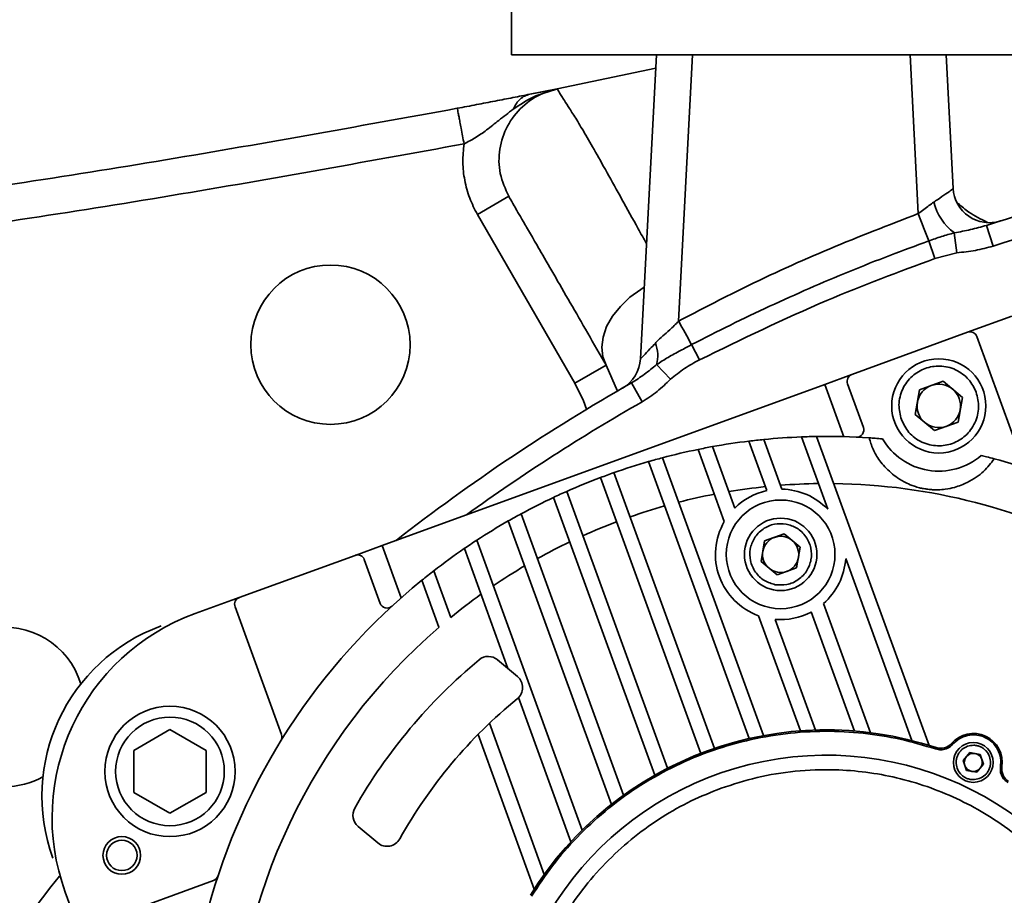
# Model space of a CAD drawing. Header units: millimetres. Extents: x -10540 to 6039, y -7467 to 6433.
# Tile 14 of 179: x -5219 to -5083, y -2169 to -2048. Entities that reach past the tile are written whole.
import ezdxf

# ---------------------------------------------------------------- set-up
doc = ezdxf.new("R2010")
doc.units = ezdxf.units.MM
doc.header["$LTSCALE"] = 8
doc.layers.add('2细线层', color=4, linetype='Continuous', lineweight=13)

msp = doc.modelspace()

# ---------------------------------------------------------------- linework, layer by layer
at = {"color": 7, "linetype": 'Continuous', "lineweight": 35}
for p, q in [((-5151.18, -1861.27), (-5151.18, -2053.27)), ((-5071.18, -2053.27), (-5151.18, -2053.27)), ((-5133.37, -2095.2), (-5131.18, -2053.27)), ((-5126.18, -2053.27), (-5128.11, -2090.01)), ((-5095.02, -2075.18), (-5096.17, -2053.27)), ((-5091.18, -2053.27), (-5090.21, -2071.69)), ((-5144.87, -2057.96), (-5131.27, -2055.11)), ((-5148.64, -2058.7), (-5144.9, -2057.97)), ((-5144.9, -2057.97), (-5144.87, -2057.96)), ((-5151.57, -2072.79), (-5155.9, -2075.29)), ((-5142.44, -2098.6), (-5155.9, -2075.29)), ((-5085.62, -2076.81), (-5084.68, -2079.66)), ((-5090.05, -2077.83), (-5089.69, -2080.59)), ((-5093.59, -2078.95), (-5092.73, -2081.37)), ((-5089.69, -2080.59), (-5092.73, -2081.37)), ((-5082.11, -2089.34), (-5088.22, -2091.56)), ((-5104.19, -2097.38), (-5088.22, -2091.56)), ((-5126.32, -2093.26), (-5125.24, -2095.37)), ((-5086.94, -2092.16), (-5080.51, -2109.81)), ((-5138.11, -2096.1), (-5142.44, -2098.6)), ((-5136.56, -2099.67), (-5138.11, -2096.1)), ((-5131.15, -2096.02), (-5129.23, -2098.03)), ((-5104.19, -2097.38), (-5107.95, -2098.75)), ((-5107.95, -2098.75), (-5169.03, -2120.98)), ((-5134.61, -2098.55), (-5133.13, -2101.15)), ((-5105.32, -2105.97), (-5107.95, -2098.75)), ((-5102.6, -2104.69), (-5104.79, -2098.66)), ((-5091.59, -2098.31), (-5094.85, -2099.5)), ((-5088.94, -2100.54), (-5091.59, -2098.31)), ((-5094.85, -2099.5), (-5095.45, -2102.91)), ((-5089.54, -2103.95), (-5088.94, -2100.54)), ((-5095.45, -2102.91), (-5092.8, -2105.13)), ((-5092.8, -2105.13), (-5089.54, -2103.95)), ((-5118.4, -2106.58), (-5115.92, -2113.41)), ((-5113.86, -2113.21), (-5116.36, -2106.36)), ((-5111.16, -2106), (-5107.53, -2115.98)), ((-5109.06, -2105.94), (-5093.54, -2148.57)), ((-5125.44, -2107.73), (-5121.81, -2117.69)), ((-5120.36, -2115.82), (-5123.45, -2107.34)), ((-5132.27, -2109.41), (-5118.36, -2147.63)), ((-5130.34, -2108.88), (-5116.38, -2147.22)), ((-5137.04, -2110.93), (-5123.18, -2149)), ((-5138.92, -2111.62), (-5125.06, -2149.68)), ((-5143.55, -2113.51), (-5129.64, -2151.73)), ((-5145.37, -2114.35), (-5131.42, -2152.7)), ((-5151.64, -2117.6), (-5137.4, -2156.72)), ((-5149.87, -2116.62), (-5135.73, -2155.46)), ((-5155.99, -2120.26), (-5141.43, -2160.27)), ((-5116.24, -2120.35), (-5116.74, -2123.2)), ((-5113.53, -2119.37), (-5116.24, -2120.35)), ((-5111.32, -2121.22), (-5113.53, -2119.37)), ((-5169.03, -2120.98), (-5172.79, -2122.35)), ((-5166.4, -2128.2), (-5169.03, -2120.98)), ((-5157.7, -2121.41), (-5151.68, -2137.96)), ((-5111.82, -2124.07), (-5111.32, -2121.22)), ((-5188.77, -2128.16), (-5172.79, -2122.35)), ((-5171.51, -2122.94), (-5169.32, -2128.97)), ((-5116.74, -2123.2), (-5114.53, -2125.05)), ((-5105.05, -2122.8), (-5095.91, -2147.91)), ((-5161.91, -2124.47), (-5159.56, -2130.91)), ((-5114.53, -2125.05), (-5111.82, -2124.07)), ((-5161.2, -2132.28), (-5163.56, -2125.78)), ((-5188.77, -2128.16), (-5194.87, -2130.38)), ((-5182.94, -2147.09), (-5189.36, -2129.44)), ((-5109.82, -2130.16), (-5103.84, -2146.59)), ((-5101.63, -2146.82), (-5108.12, -2128.99)), ((-5117.08, -2130.68), (-5111.3, -2146.57)), ((-5109.21, -2146.46), (-5114.77, -2131.18)), ((-5153.1, -2136.77), (-5150.37, -2139.06)), ((-5150.22, -2141.98), (-5142.98, -2161.87)), ((-5198.34, -2146.4), (-5203.34, -2149.29)), ((-5193.34, -2149.29), (-5198.34, -2146.4)), ((-5146.66, -2166.38), (-5154.24, -2145.53)), ((-5148.04, -2168.41), (-5155.81, -2147.08)), ((-5092.58, -2148.88), (-5092.64, -2149.07)), ((-5090.44, -2148.3), (-5090.29, -2148.43)), ((-5203.34, -2149.29), (-5203.34, -2155.06)), ((-5193.34, -2155.06), (-5193.34, -2149.29)), ((-5087.92, -2149.57), (-5088.85, -2150.68)), ((-5086.5, -2149.82), (-5087.92, -2149.57)), ((-5086, -2151.18), (-5086.5, -2149.82)), ((-5088.85, -2150.68), (-5088.35, -2152.04)), ((-5086.93, -2152.29), (-5086, -2151.18)), ((-5083.47, -2151.55), (-5083.67, -2151.52)), ((-5088.35, -2152.04), (-5086.93, -2152.29)), ((-5203.34, -2155.06), (-5198.34, -2157.95)), ((-5198.34, -2157.95), (-5193.34, -2155.06)), ((-5169.65, -2162.04), (-5172.38, -2159.75)), ((-5209.98, -2173.66), (-5192.33, -2167.24)), ((-5212.8, -2168.83), (-5210.58, -2174.94))]:
    msp.add_line(p, q, dxfattribs=at)
at = {"color": 7, "linetype": 'Continuous', "lineweight": 35, "flags": 128}
for points in [[(-5132.86, -2085.35), (-5133.33, -2085.63), (-5134.84, -2086.73), (-5136.16, -2087.99), (-5137.24, -2089.35), (-5138.05, -2090.78), (-5138.55, -2092.22), (-5138.73, -2093.62), (-5138.58, -2094.93), (-5138.11, -2096.1)], [(-5140.82, -2102.18), (-5141.25, -2101.01), (-5142.44, -2098.6)]]:
    msp.add_lwpolyline(points, dxfattribs=at)
at = {"color": 7, "linetype": 'Continuous', "lineweight": 35}
for centre, radius in [((-5176.18, -2093.27), 11), ((-5092.2, -2101.72), 6.5), ((-5114.03, -2122.21), 7.5), ((-5114.03, -2122.21), 5), ((-5198.34, -2152.17), 9), ((-5198.34, -2152.17), 7.5), ((-5087.43, -2150.93), 2.75), ((-5204.99, -2163.76), 2.6), ((-5204.99, -2163.76), 2.1)]:
    msp.add_circle(centre, radius, dxfattribs=at)
for centre, radius, start, end in [((-5001.18, -2333.27), 270, 98.3768, 108.2247), ((-5001.18, -2333.27), 267, 98.3768, 108.2247), ((-5085.22, -2071.43), 5, 183, 287.7946), ((-5085.78, -2071.93), 7.28, 193.1188, 234.1164), ((-4944.75, -2020.18), 160.02, 200.1031, 201.5469), ((-5010.8, -2027.51), 132.92, 208.0498, 209.6499), ((-5087.88, -2092.5), 1, 20, 110), ((-5136.09, -2094.79), 5.09, 345.9942, 20.1664), ((-5138.37, -2094.94), 5, 299.9255, 357), ((-5103.85, -2098.32), 1, 110, 200), ((-5001.18, -2333.27), 270, 119.6172, 127.9207), ((-5092.2, -2101.72), 3, 110, 170), ((-5092.2, -2101.72), 3, 50, 110), ((-5092.2, -2101.72), 3, 350, 50), ((-5001.18, -2333.27), 267, 119.6172, 125.8092), ((-5092.2, -2101.72), 3, 170, 230), ((-5092.2, -2101.72), 3, 290, 350), ((-5092.2, -2101.72), 3, 230, 290), ((-5103.54, -2105.03), 1, 267.3268, 20), ((-5107.71, -2194.43), 88.5, 96.939, 100.2417), ((-5107.71, -2194.43), 88.5, 95.6061, 96.939), ((-5107.71, -2194.43), 88.5, 92.2367, 95.6061), ((-5107.71, -2194.43), 88.5, 90.8718, 92.2367), ((-5107.71, -2194.43), 88.5, 86.1736, 90.8718), ((-5092.2, -2101.72), 9, 210.3743, 310.6257), ((-5107.71, -2194.43), 88.5, 101.5531, 104.8136), ((-5107.71, -2194.43), 88.5, 100.2417, 101.5531), ((-5107.71, -2194.43), 88.5, 106.1126, 109.3526), ((-5107.71, -2194.43), 88.5, 104.8136, 106.1126), ((-5107.71, -2194.43), 88.5, 58.3243, 74.8264), ((-5107.71, -2194.43), 88.5, 109.3526, 110.6474), ((-5107.71, -2194.43), 88.5, 110.6474, 113.8874), ((-5107.71, -2194.43), 82, 90.7756, 94.4373), ((-5107.71, -2194.43), 82, 61.6543, 89.2887), ((-5107.71, -2194.43), 88.5, 113.8874, 115.1864), ((-5107.71, -2194.43), 82, 95.883, 99.4597), ((-5114.03, -2122.21), 9, 102.1089, 134.7251), ((-5114.03, -2122.21), 9, 43.7845, 88.9297), ((-5107.71, -2194.43), 88.5, 115.1864, 118.4469), ((-5107.71, -2194.43), 82, 100.878, 104.4013), ((-5107.71, -2194.43), 82, 105.8039, 109.3013), ((-5107.71, -2194.43), 88.5, 119.7583, 123.061), ((-5107.71, -2194.43), 88.5, 118.4469, 119.7583), ((-5107.71, -2194.43), 82, 110.6987, 114.1961), ((-5114.03, -2122.21), 9, 149.8281, 250.1719), ((-5107.71, -2194.43), 88.5, 123.061, 124.3939), ((-5107.71, -2194.43), 82, 115.5987, 119.122), ((-5114.03, -2122.21), 2.5, 110, 170), ((-5114.03, -2122.21), 2.5, 50, 110), ((-5114.03, -2122.21), 2.5, 350, 50), ((-5107.71, -2194.43), 88.5, 124.3939, 127.7633), ((-5114.03, -2122.21), 2.5, 170, 230), ((-5172.45, -2123.28), 1, 20, 110), ((-5114.03, -2122.21), 2.5, 290, 350), ((-5114.03, -2122.21), 9, 311.0703, 356.2155), ((-5107.71, -2194.43), 88.5, 127.7633, 129.1282), ((-5107.71, -2194.43), 82, 120.5403, 124.117), ((-5114.03, -2122.21), 2.5, 230, 290), ((-5107.71, -2194.43), 88.5, 129.1282, 164.8264), ((-5188.42, -2129.1), 1, 110, 200), ((-5107.71, -2194.43), 82, 125.5627, 129.2244), ((-5168.38, -2128.63), 1, 200, 312.6732), ((-5114.03, -2122.21), 9, 265.2749, 297.8911), ((-5184.61, -2158.57), 30, 110, 200), ((-5221.18, -2143.27), 11, 16.7752, 270), ((-5191.02, -2155.58), 25, 110, 200), ((-5107.71, -2194.43), 82, 130.7113, 178.5399), ((-5107.71, -2194.43), 75, 129.7419, 150.2581), ((-5154.38, -2138.3), 2, 50, 129.7419), ((-5151.65, -2140.59), 2, 309.2193, 50), ((-5107.71, -2194.43), 67.5, 129.2193, 150.7807), ((-5198.34, -2152.17), 9, 90, 270), ((-5107.71, -2194.43), 48, 71.6196, 148.3804), ((-5183.88, -2147.44), 1, 328.3243, 20), ((-5087.43, -2150.93), 4, 351.1276, 138.8724), ((-5091.94, -2146.98), 2, 251.6196, 318.8724), ((-5107.71, -2194.43), 44.5, 217.5222, 182.4778), ((-5087.43, -2150.93), 1.25, 140.0177, 200.0177), ((-5087.43, -2150.93), 1.25, 80.0177, 140.0177), ((-5087.43, -2150.93), 1.25, 20.0177, 80.0177), ((-5087.43, -2150.93), 1.25, 320.0177, 20.0177), ((-5087.43, -2150.93), 1.25, 200.0177, 260.0177), ((-5087.43, -2150.93), 1.25, 260.0177, 320.0177), ((-5081.5, -2151.86), 2, 171.1276, 238.3804), ((-5221.18, -2143.27), 11, 270, 298.7979), ((-5198.34, -2152.17), 9, 270, 0), ((-5171.09, -2158.22), 2, 150.2581, 230), ((-5168.37, -2160.51), 2, 230, 330.7807), ((-5001.18, -2333.27), 270, 141.8863, 154.733), ((-5192.67, -2166.3), 1, 290, 341.6757)]:
    msp.add_arc(centre, radius, start, end, dxfattribs=at)
for points, knots in [([(-5144.86, -2057.98), (-5145.54, -2058.16), (-5147.31, -2058.63), (-5149.81, -2060.3), (-5151.91, -2063), (-5152.97, -2066.24), (-5152.97, -2069.7), (-5152.03, -2071.76), (-5151.57, -2072.79)], [0, 0, 0, 0, 0.111497, 0.289171, 0.466858, 0.644562, 0.822279, 1, 1, 1, 1]), ([(-5144.86, -2057.98), (-5146.01, -2058.3), (-5148.19, -2058.91), (-5150.05, -2060.16), (-5150.94, -2060.76)], [0, 0, 0, 0, 0.525961, 1, 1, 1, 1]), ([(-5148.64, -2058.7), (-5147.97, -2058.57), (-5146.63, -2058.31), (-5145.45, -2058.09), (-5144.86, -2057.98)], [0, 0, 0, 0, 0.498217, 1, 1, 1, 1]), ([(-5144.86, -2057.98), (-5144.82, -2058.05), (-5144.75, -2058.19), (-5144.24, -2059.02), (-5143.42, -2060.3), (-5142.51, -2061.72), (-5141.32, -2063.66), (-5139.84, -2066.22), (-5138.03, -2069.45), (-5135.96, -2073.17), (-5134.11, -2076.51), (-5132.93, -2078.64), (-5132.54, -2079.34)], [0, 0, 0, 0, 0.16594, 0.331728, 0.421222, 0.511064, 0.600642, 0.689776, 0.778469, 0.867496, 0.956787, 1, 1, 1, 1]), ([(-5158.67, -2060.64), (-5157.78, -2060.47), (-5155.98, -2060.13), (-5153.36, -2059.62), (-5150.85, -2059.14), (-5149.4, -2058.85), (-5148.64, -2058.7)], [0, 0, 0, 0, 0.232917, 0.469665, 0.722079, 1, 1, 1, 1]), ([(-5148.64, -2058.7), (-5148.89, -2058.77), (-5149.37, -2058.9), (-5150, -2059.34), (-5150.54, -2059.95), (-5150.8, -2060.49), (-5150.94, -2060.76)], [0, 0, 0, 0, 0.25552, 0.5, 0.74448, 1, 1, 1, 1]), ([(-5158.67, -2060.64), (-5158.66, -2060.68), (-5158.65, -2060.74), (-5158.55, -2061.29), (-5158.44, -2061.84), (-5158.31, -2062.55), (-5158.08, -2063.78), (-5157.88, -2064.82), (-5157.74, -2065.55)], [0, 0, 0, 0, 0.273177, 0.389879, 0.5, 0.610121, 0.726823, 1, 1, 1, 1]), ([(-5150.94, -2060.76), (-5151.61, -2061.27), (-5152.85, -2062.21), (-5154.52, -2063.59), (-5156.12, -2064.69), (-5157.22, -2065.28), (-5157.74, -2065.55)], [0, 0, 0, 0, 0.310889, 0.573019, 0.798777, 1, 1, 1, 1]), ([(-5157.74, -2065.55), (-5171.63, -2068.07), (-5199.4, -2073.12), (-5241.28, -2079.39), (-5269.31, -2082.71), (-5283.32, -2084.37)], [0, 0, 0, 0, 0.33337, 0.66663, 1, 1, 1, 1]), ([(-5155.9, -2075.29), (-5156.28, -2074.55), (-5157.05, -2073.04), (-5157.7, -2070.6), (-5158, -2068.06), (-5157.82, -2066.38), (-5157.74, -2065.53)], [0, 0, 0, 0, 0.246427, 0.5, 0.746426, 1, 1, 1, 1]), ([(-5092.87, -2073.58), (-5092.71, -2073.47), (-5092.09, -2073.06), (-5091.18, -2072.44), (-5090.37, -2071.87), (-5090.26, -2071.75), (-5090.21, -2071.69)], [0, 0, 0, 0, 0.1128158, 0.421985, 0.7150676, 1, 1, 1, 1]), ([(-5138.11, -2096.1), (-5138.97, -2094.61), (-5140.68, -2091.64), (-5143.13, -2087.4), (-5145.41, -2083.45), (-5147.29, -2080.2), (-5148.64, -2077.86), (-5149.6, -2076.2), (-5150.33, -2074.94), (-5151.01, -2073.75), (-5151.44, -2073.01), (-5151.52, -2072.86), (-5151.57, -2072.79)], [0, 0, 0, 0, 0.0913284, 0.1826252, 0.275909, 0.3690441, 0.4462655, 0.5235799, 0.6038223, 0.6840964, 0.8416704, 1, 1, 1, 1]), ([(-5095.02, -2075.18), (-5094.52, -2074.8), (-5093.79, -2074.25), (-5093.1, -2073.74), (-5092.87, -2073.58)], [0, 0, 0, 0, 0.677053, 1, 1, 1, 1]), ([(-5089.52, -2073.78), (-5089.05, -2074.19), (-5087.93, -2075.16), (-5086.37, -2075.94), (-5085.47, -2076.38)], [0, 0, 0, 0, 0.422576, 1, 1, 1, 1]), ([(-5128.11, -2090.01), (-5125.15, -2088.47), (-5118.31, -2084.92), (-5107.3, -2079.9), (-5099.12, -2076.76), (-5095.02, -2075.18)], [0, 0, 0, 0, 0.275589, 0.637343, 1, 1, 1, 1]), ([(-5090.05, -2077.83), (-5089.3, -2077.69), (-5087.81, -2077.4), (-5086.35, -2077.01), (-5085.62, -2076.81)], [0, 0, 0, 0, 0.499722, 1, 1, 1, 1]), ([(-5093.59, -2078.95), (-5093, -2078.74), (-5091.83, -2078.32), (-5090.64, -2077.99), (-5090.05, -2077.83)], [0, 0, 0, 0, 0.496344, 1, 1, 1, 1]), ([(-5126.32, -2093.26), (-5124.54, -2092.35), (-5119.19, -2089.62), (-5110.1, -2085.43), (-5100.93, -2081.65), (-5095.38, -2079.61), (-5093.59, -2078.95)], [0, 0, 0, 0, 0.167854, 0.503625, 0.840067, 1, 1, 1, 1]), ([(-5084.68, -2079.66), (-5085.5, -2079.88), (-5087.15, -2080.31), (-5088.84, -2080.49), (-5089.69, -2080.59)], [0, 0, 0, 0, 0.496564, 1, 1, 1, 1]), ([(-5092.73, -2081.37), (-5097.73, -2083.23), (-5108.8, -2087.35), (-5119.42, -2092.53), (-5125.24, -2095.37)], [0, 0, 0, 0, 0.451912, 1, 1, 1, 1]), ([(-5131.32, -2093.04), (-5131.27, -2092.99), (-5130.69, -2092.37), (-5129.52, -2091.46), (-5128.52, -2090.43), (-5128.11, -2090.01)], [0, 0, 0, 0, 0.05025, 0.615649, 1, 1, 1, 1]), ([(-5133.37, -2095.2), (-5133.37, -2095.2), (-5133.36, -2095.21), (-5133.2, -2095.06), (-5132.8, -2094.64), (-5132.19, -2093.98), (-5131.57, -2093.32), (-5131.32, -2093.04)], [0, 0, 0, 0, 0.089206, 0.300722, 0.407656, 0.752916, 1, 1, 1, 1]), ([(-5131.15, -2096.02), (-5130.63, -2095.68), (-5129.58, -2095), (-5127.92, -2094.1), (-5126.83, -2093.53), (-5126.32, -2093.26)], [0, 0, 0, 0, 0.342524, 0.694251, 1, 1, 1, 1]), ([(-5134.61, -2098.55), (-5134.02, -2098.16), (-5132.82, -2097.37), (-5131.71, -2096.47), (-5131.15, -2096.02)], [0, 0, 0, 0, 0.4981238, 1, 1, 1, 1]), ([(-5125.24, -2095.37), (-5125.95, -2095.74), (-5127.37, -2096.5), (-5128.61, -2097.52), (-5129.23, -2098.03)], [0, 0, 0, 0, 0.496061, 1, 1, 1, 1]), ([(-5097.36, -2103.6), (-5097.53, -2102.93), (-5097.79, -2101.89), (-5097.58, -2100.45), (-5097.22, -2099.38), (-5096.63, -2098.41), (-5095.66, -2097.35), (-5094.12, -2096.43), (-5092.36, -2096.15), (-5090.93, -2096.33), (-5089.85, -2096.7), (-5088.89, -2097.29), (-5087.8, -2098.26), (-5087.33, -2099.22), (-5087.03, -2099.84)], [0, 0, 0, 0, 0.119728, 0.18418, 0.25, 0.31582, 0.380272, 0.5, 0.619728, 0.68418, 0.75, 0.81582, 0.880272, 1, 1, 1, 1]), ([(-5129.23, -2098.03), (-5129.83, -2098.61), (-5131.03, -2099.78), (-5132.43, -2100.69), (-5133.13, -2101.15)], [0, 0, 0, 0, 0.4972529, 1, 1, 1, 1]), ([(-5135.82, -2099.24), (-5135.82, -2099.24), (-5135.9, -2099.29), (-5135.89, -2099.28), (-5135.87, -2099.27)], [0, 0, 0, 0, 0.062168, 1, 1, 1, 1]), ([(-5087.03, -2099.84), (-5086.86, -2100.52), (-5086.6, -2101.56), (-5086.81, -2102.99), (-5087.18, -2104.06), (-5087.76, -2105.04), (-5088.73, -2106.1), (-5090.27, -2107.02), (-5092.04, -2107.3), (-5093.47, -2107.11), (-5094.54, -2106.74), (-5095.51, -2106.16), (-5096.59, -2105.19), (-5097.06, -2104.23), (-5097.36, -2103.6)], [0, 0, 0, 0, 0.119728, 0.18418, 0.25, 0.31582, 0.380272, 0.5, 0.619728, 0.68418, 0.75, 0.81582, 0.880272, 1, 1, 1, 1]), ([(-5084.55, -2109.02), (-5084.99, -2109.61), (-5085.88, -2110.79), (-5087.74, -2112.1), (-5089.63, -2112.89), (-5091.06, -2113.2), (-5092.12, -2113.3), (-5092.98, -2113.3), (-5093.66, -2113.24), (-5094.29, -2113.14), (-5094.95, -2113), (-5095.81, -2112.74), (-5096.9, -2112.27), (-5097.95, -2111.65), (-5099.21, -2110.62), (-5100.44, -2109.29), (-5101.33, -2107.7), (-5101.65, -2106.65), (-5101.8, -2106.13)], [0, 0, 0, 0, 0.158387, 0.316576, 0.399352, 0.441933, 0.468655, 0.482638, 0.493542, 0.502635, 0.511718, 0.52557, 0.552341, 0.599991, 0.647873, 0.765042, 0.882527, 1, 1, 1, 1]), ([(-5101.8, -2106.13), (-5101.53, -2106.15), (-5100.94, -2106.19), (-5100.31, -2106.24), (-5099.96, -2106.27)], [0, 0, 0, 0, 0.453614, 1, 1, 1, 1]), ([(-5086.34, -2108.55), (-5086.1, -2108.61), (-5085.48, -2108.77), (-5084.9, -2108.92), (-5084.55, -2109.02)], [0, 0, 0, 0, 0.386185, 1, 1, 1, 1]), ([(-5114.77, -2126.4), (-5115.28, -2126.25), (-5116.08, -2126.02), (-5116.96, -2125.32), (-5117.54, -2124.67), (-5117.96, -2123.9), (-5118.3, -2122.84), (-5118.32, -2121.45), (-5117.82, -2120.16), (-5117.15, -2119.28), (-5116.48, -2118.7), (-5115.72, -2118.28), (-5114.65, -2117.93), (-5113.83, -2117.99), (-5113.29, -2118.02)], [0, 0, 0, 0, 0.119728, 0.18418, 0.25, 0.31582, 0.380272, 0.5, 0.619728, 0.68418, 0.75, 0.81582, 0.880272, 1, 1, 1, 1]), ([(-5113.29, -2118.02), (-5112.77, -2118.17), (-5111.98, -2118.4), (-5111.1, -2119.1), (-5110.52, -2119.75), (-5110.1, -2120.52), (-5109.76, -2121.58), (-5109.74, -2122.97), (-5110.24, -2124.26), (-5110.91, -2125.14), (-5111.57, -2125.72), (-5112.34, -2126.14), (-5113.41, -2126.49), (-5114.23, -2126.43), (-5114.77, -2126.4)], [0, 0, 0, 0, 0.119728, 0.18418, 0.25, 0.31582, 0.380272, 0.5, 0.619728, 0.68418, 0.75, 0.81582, 0.880272, 1, 1, 1, 1]), ([(-5148.41, -2169.37), (-5147.48, -2167.96), (-5145.6, -2165.1), (-5142.18, -2161.19), (-5138.3, -2157.57), (-5133.94, -2154.35), (-5129.17, -2151.6), (-5124.1, -2149.42), (-5118.8, -2147.83), (-5113.39, -2146.87), (-5107.98, -2146.53), (-5102.67, -2146.81), (-5097.54, -2147.61), (-5094.26, -2148.59), (-5092.64, -2149.07)], [0, 0, 0, 0, 0.0792, 0.16017, 0.242795, 0.327863, 0.413645, 0.5, 0.586347, 0.67213, 0.757205, 0.839823, 0.920797, 1, 1, 1, 1]), ([(-5090.29, -2148.43), (-5090, -2148.16), (-5089.41, -2147.59), (-5088.22, -2147.15), (-5086.97, -2147.09), (-5085.79, -2147.43), (-5084.77, -2148.12), (-5084.01, -2149.11), (-5083.59, -2150.3), (-5083.65, -2151.12), (-5083.67, -2151.52)], [0, 0, 0, 0, 0.121696, 0.25, 0.378304, 0.5, 0.621696, 0.75, 0.878304, 1, 1, 1, 1]), ([(-5086.61, -2153.16), (-5086.9, -2153.23), (-5087.35, -2153.35), (-5087.98, -2153.26), (-5088.43, -2153.1), (-5088.85, -2152.85), (-5089.31, -2152.43), (-5089.71, -2151.76), (-5089.83, -2151), (-5089.75, -2150.38), (-5089.59, -2149.92), (-5089.34, -2149.5), (-5088.92, -2149.04), (-5088.51, -2148.83), (-5088.24, -2148.7)], [0, 0, 0, 0, 0.119721, 0.184825, 0.25, 0.315103, 0.380279, 0.5, 0.619721, 0.684825, 0.75, 0.815103, 0.880279, 1, 1, 1, 1]), ([(-5088.24, -2148.7), (-5087.95, -2148.63), (-5087.5, -2148.52), (-5086.88, -2148.6), (-5086.42, -2148.76), (-5086, -2149.01), (-5085.54, -2149.43), (-5085.14, -2150.1), (-5085.02, -2150.86), (-5085.1, -2151.48), (-5085.26, -2151.94), (-5085.51, -2152.36), (-5085.93, -2152.83), (-5086.34, -2153.03), (-5086.61, -2153.16)], [0, 0, 0, 0, 0.1197215, 0.1848247, 0.25, 0.3151032, 0.3802785, 0.5, 0.6197215, 0.6848247, 0.75, 0.8151032, 0.8802785, 1, 1, 1, 1]), ([(-5122.25, -2154.5), (-5120.6, -2153.96), (-5117.26, -2152.88), (-5111.97, -2152.04), (-5106.92, -2151.85), (-5102.24, -2152.21), (-5097.98, -2152.99), (-5093.79, -2154.2), (-5089.72, -2155.85), (-5085.84, -2157.9), (-5082.22, -2160.34), (-5078.89, -2163.1), (-5075.59, -2166.46), (-5072.49, -2170.44), (-5069.77, -2175.05), (-5067.67, -2179.86), (-5066.18, -2184.89), (-5065.31, -2190.17), (-5065.12, -2195.22), (-5065.49, -2199.91), (-5066.27, -2204.17), (-5067.48, -2208.36), (-5069.12, -2212.43), (-5071.18, -2216.31), (-5073.61, -2219.93), (-5076.38, -2223.26), (-5079.73, -2226.55), (-5083.72, -2229.65), (-5088.32, -2232.41), (-5091.57, -2233.72), (-5093.17, -2234.37)], [0, 0, 0, 0, 0.038814, 0.078832, 0.119976, 0.152138, 0.184303, 0.21715, 0.25, 0.282846, 0.315697, 0.347858, 0.380024, 0.421165, 0.461183, 0.5, 0.538813, 0.578832, 0.619976, 0.652138, 0.684303, 0.71715, 0.75, 0.782846, 0.815697, 0.847858, 0.880024, 0.921165, 0.961184, 1, 1, 1, 1]), ([(-5083.67, -2151.52), (-5083.69, -2151.73), (-5083.72, -2152.16), (-5083.52, -2152.79), (-5083.17, -2153.35), (-5082.82, -2153.6), (-5082.65, -2153.73)], [0, 0, 0, 0, 0.24454, 0.5, 0.75546, 1, 1, 1, 1]), ([(-5149.95, -2199.16), (-5150.07, -2197.67), (-5150.31, -2194.65), (-5150.06, -2190.06), (-5149.21, -2184.62), (-5147.32, -2178.46), (-5144.38, -2172.65), (-5141.1, -2167.99), (-5137.86, -2164.35), (-5134.29, -2161.15), (-5130.45, -2158.44), (-5126.45, -2156.17), (-5123.64, -2155.05), (-5122.25, -2154.5)], [0, 0, 0, 0, 0.079253, 0.16026, 0.242909, 0.370462, 0.499912, 0.586244, 0.672017, 0.757091, 0.839731, 0.920743, 1, 1, 1, 1])]:
    msp.add_open_spline(points, degree=3, knots=knots, dxfattribs=at)
for points in [[(-5283.87, -2079.4), (-5269.9, -2077.74), (-5241.95, -2074.44), (-5200.2, -2068.18), (-5172.52, -2063.15), (-5158.67, -2060.64)], [(-5092.64, -2149.07), (-5092.4, -2149.13), (-5091.91, -2149.25), (-5091.43, -2149.12), (-5091.19, -2149.05)], [(-5091.19, -2149.05), (-5091.02, -2148.98), (-5090.68, -2148.83), (-5090.42, -2148.56), (-5090.29, -2148.43)]]:
    msp.add_open_spline(points, degree=3, dxfattribs=at)
at = {"layer": '2细线层', "color": 4, "linetype": 'ByBlock'}
msp.add_circle((-5001.18, -2333.27), 1008, dxfattribs=at)

doc.saveas('drawing.dxf')
